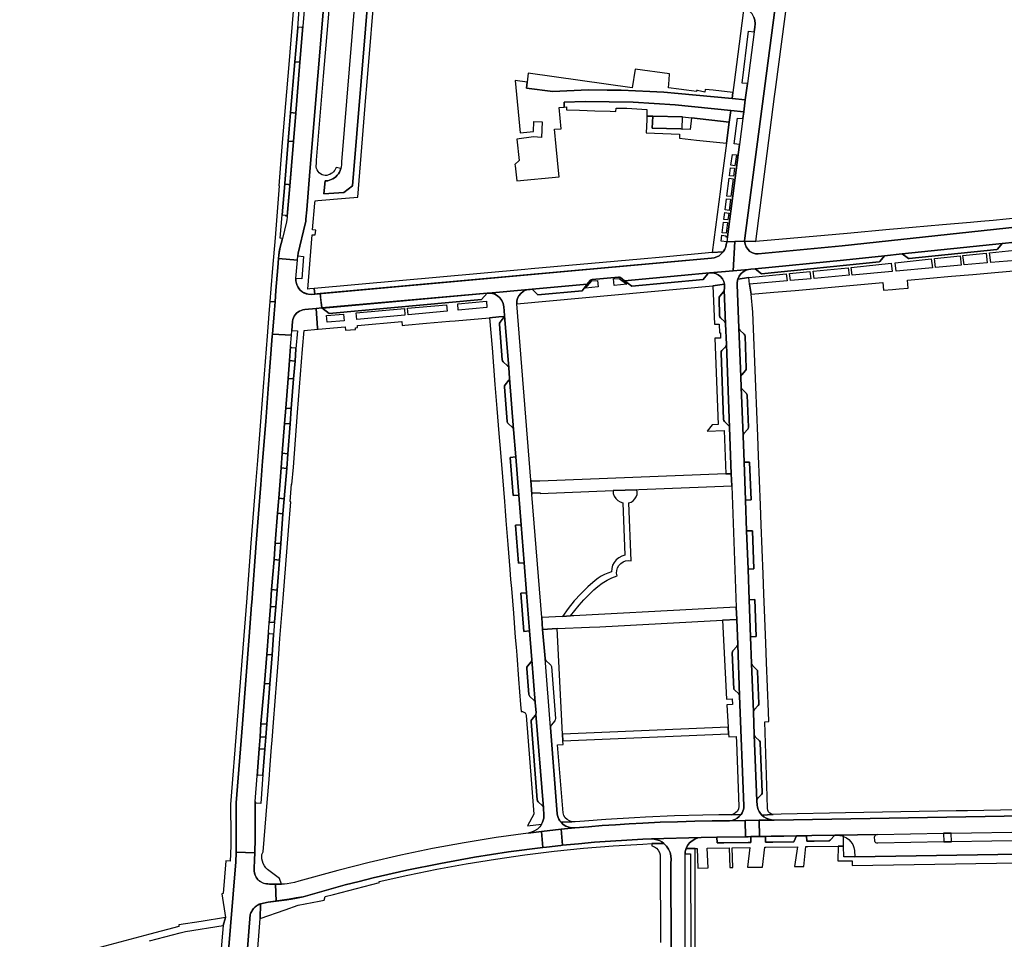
# Model space of a CAD drawing. Header units: metres. Extents: x 127325 to 135234, y 401140 to 409815.
# Tile 68 of 125: x 129285 to 129624, y 407645 to 407961. Entities that reach past the tile are written whole.
import ezdxf

# ---------------------------------------------------------------- set-up
doc = ezdxf.new("R2010")
doc.units = ezdxf.units.M
doc.layers.add('wegvakonderdelen', color=7, linetype='Continuous')

msp = doc.modelspace()

# ---------------------------------------------------------------- linework, layer by layer
at = {"layer": 'wegvakonderdelen'}
for points in [[(129381.43, 407986.93), (129378.06, 407945.84), (129375.84, 407918.98), (129374.65, 407904.05), (129374.8, 407904.03), (129373.34, 407886.16), (129372.44, 407875.66), (129371.84, 407868.54), (129371.51, 407864.26), (129373.33, 407864.09), (129373.65, 407868.01), (129374.31, 407875.95), (129374.59, 407879.03), (129374.69, 407880.19), (129374.81, 407881.34), (129375.05, 407882.44), (129375.9, 407885.97), (129375.09, 407885.99), (129375.82, 407894.04), (129376.71, 407904.78), (129376.71, 407904.8), (129377.88, 407919.44), (129378.7, 407929.19), (129378.71, 407929.29), (129380.18, 407946.79), (129381.15, 407958.51), (129382.48, 407975.83)], [(129384.3, 407975.44), (129382.95, 407959.03), (129382.94, 407958.95), (129381.93, 407946.63), (129380.49, 407929.11), (129379.66, 407919.29), (129378.4, 407903.99), (129377.55, 407893.66), (129377.53, 407893.19), (129377.44, 407892.44), (129377.3, 407891.66), (129375.9, 407885.97), (129375.05, 407882.44), (129374.96, 407882.08), (129374.88, 407881.72), (129374.76, 407880.95), (129374.69, 407880.19), (129374.59, 407879.03), (129381.08, 407878.51), (129381.13, 407879.12), (129381.16, 407879.51), (129381.21, 407879.91), (129381.34, 407880.83), (129383.75, 407890.99), (129383.89, 407891.76), (129383.97, 407892.53), (129384.25, 407895.77), (129385.31, 407908.94), (129388.07, 407941.95), (129391.16, 407979.14)], [(129391.16, 407979.14), (129388.07, 407941.95), (129385.31, 407908.94), (129384.25, 407895.77), (129383.97, 407892.53), (129383.89, 407891.76), (129383.75, 407890.99), (129381.34, 407880.83), (129381.21, 407879.91), (129383.16, 407879.76), (129382.53, 407872.06), (129380.55, 407872.18), (129380.54, 407871.31), (129380.68, 407870.46), (129380.96, 407869.64), (129381.38, 407868.88), (129381.93, 407868.21), (129382.57, 407867.65), (129383.3, 407867.21), (129384.09, 407866.9), (129384.92, 407866.72), (129385.77, 407866.69), (129387.01, 407866.79), (129386.82, 407868.69), (129385.35, 407868.6), (129384.61, 407868.5), (129386.13, 407887.18), (129387.16, 407887.19), (129387.35, 407888.84), (129386.27, 407888.96), (129387.06, 407898.04), (129387.15, 407898.89), (129388.08, 407898.97), (129397.63, 407899.79), (129401.82, 407900.15), (129404.63, 407934.55), (129404.96, 407938.53), (129408.02, 407976.05)], [(129406.01, 407976.22), (129400.07, 407904.01), (129396.98, 407901.74), (129390.2, 407901.26), (129390.64, 407905.78), (129391.47, 407905.83), (129392.09, 407905.98), (129392.68, 407906.19), (129393.24, 407906.47), (129393.78, 407906.81), (129394.27, 407907.2), (129394.75, 407907.67), (129395.16, 407908.19), (129395.52, 407908.76), (129395.81, 407909.36), (129396.02, 407910), (129394.35, 407910.32), (129394.27, 407910.1), (129394.17, 407909.89), (129394.06, 407909.69), (129393.94, 407909.49), (129393.81, 407909.3), (129393.48, 407908.91), (129393.1, 407908.56), (129392.69, 407908.26), (129392.24, 407908.01), (129391.76, 407907.82), (129391.21, 407907.65), (129390.63, 407907.6), (129390.06, 407907.68), (129389.52, 407907.88), (129389.03, 407908.2), (129388.58, 407908.57), (129388.19, 407909.01), (129387.88, 407909.51), (129387.66, 407910.05), (129387.52, 407910.62), (129387.6, 407912.09), (129387.66, 407912.9), (129390.08, 407941.86), (129393.21, 407979.34)], [(129401.45, 407976.47), (129396.28, 407912.34), (129396.21, 407911.32), (129396.13, 407910.61), (129396.02, 407910), (129395.81, 407909.36), (129395.52, 407908.76), (129395.16, 407908.19), (129394.75, 407907.67), (129394.27, 407907.2), (129393.78, 407906.81), (129393.24, 407906.47), (129392.68, 407906.19), (129392.09, 407905.98), (129391.47, 407905.83), (129390.64, 407905.78), (129390.2, 407901.26), (129396.98, 407901.74), (129400.07, 407904.01), (129406.01, 407976.22)], [(129538.17, 407962.18), (129538.52, 407961.04), (129538.65, 407959.86), (129538.53, 407958.67), (129538.32, 407957.07), (129536, 407939.25), (129535.27, 407933.63), (129534.74, 407929.56), (129534.44, 407927.25), (129533.28, 407918.31), (129529.13, 407886.47), (129528.91, 407884.79), (129528.91, 407884.76), (129531.65, 407884.86), (129535.03, 407884.99), (129535.03, 407885.21), (129535.04, 407885.42), (129535.06, 407885.64), (129535.08, 407885.85), (129535.12, 407886.06), (129545.3, 407963.71)], [(129629.58, 407893.01), (129620.63, 407892.16), (129616.35, 407891.76), (129612.79, 407891.45), (129603.17, 407890.6), (129587.67, 407889.22), (129584.92, 407888.97), (129570.34, 407887.68), (129562.49, 407886.98), (129538.91, 407884.89), (129535.03, 407884.99), (129535.19, 407883.98), (129535.56, 407883.03), (129536.13, 407882.19), (129536.88, 407881.49), (129537.76, 407880.98), (129538.73, 407880.67), (129539.75, 407880.59), (129568.62, 407883.45), (129629.26, 407889.9)], [(129628.22, 407884.69), (129623.73, 407884.22), (129622.1, 407882.2), (129621.9, 407882.12), (129591.73, 407878.98), (129591.42, 407879.04), (129589.32, 407880.61), (129583.18, 407879.97), (129581.55, 407878), (129581.37, 407877.87), (129540.84, 407873.74), (129538.62, 407875.52), (129537.19, 407875.38), (129536.4, 407875.3), (129535.4, 407874.99), (129534.49, 407874.48), (129533.71, 407873.77), (129533.11, 407872.92), (129532.7, 407871.96), (129536.45, 407872.46), (129549.38, 407873.75), (129549.7, 407871.33), (129536.67, 407870.16), (129537.26, 407866.72), (129545.06, 407867.42), (129552.41, 407868.07), (129560.05, 407868.76), (129567.49, 407869.42), (129575.05, 407870.09), (129582.62, 407870.77), (129582.89, 407868.09), (129585.98, 407868.37), (129588.28, 407868.55), (129591.36, 407868.82), (129591.11, 407871.53), (129598.77, 407872.22), (129598.77, 407872.22), (129606.29, 407872.9), (129613.64, 407873.56), (129621.24, 407874.24), (129628.99, 407874.94)], [(129628.4, 407878.4), (129619.76, 407877.62), (129619.32, 407880.99), (129628.12, 407881.92)], [(129356.09, 407625.43), (129358.89, 407660.17), (129359.79, 407671.33), (129359.85, 407672.1), (129359.91, 407673.59), (129359.93, 407674.61), (129359.95, 407677.47), (129359.98, 407680.76), (129359.93, 407691.56), (129362.09, 407718.8), (129364.43, 407748.88), (129365.26, 407759.78), (129365.32, 407760.61), (129366.9, 407781), (129368.44, 407801.16), (129369.08, 407809.3), (129370.15, 407822.92), (129371.01, 407834.21), (129372.41, 407852.28), (129372.46, 407852.96), (129373.01, 407860.02), (129373.33, 407864.09), (129371.51, 407864.26), (129371.51, 407864.26), (129371.18, 407860.01), (129370.59, 407852.26), (129369.22, 407834.86), (129368.31, 407822.87), (129367.25, 407809.43), (129366.62, 407801.16), (129366.29, 407796.97), (129365.06, 407781.04), (129363.48, 407760.68), (129362.56, 407749.26), (129360.2, 407718.62), (129358.05, 407691.07), (129358.13, 407680.1), (129358.09, 407677.05), (129358.05, 407673.9), (129357.93, 407671.47), (129356.37, 407671.6), (129355.46, 407660.44), (129355.06, 407660.25), (129356.27, 407652.13), (129355.47, 407649.37), (129353.93, 407630.8)], [(129514.61, 407639.95), (129514.51, 407674.05), (129514.54, 407674.43), (129514.59, 407674.79), (129514.67, 407675.16), (129514.76, 407675.52), (129514.89, 407675.87), (129515.39, 407676.89), (129516.07, 407677.79), (129516.92, 407678.54), (129517.89, 407679.12), (129518.96, 407679.5), (129520.08, 407679.67), (129502.99, 407679.24), (129503.91, 407679.14), (129504.8, 407678.92), (129505.67, 407678.59), (129506.48, 407678.15), (129507.22, 407677.6), (129508.11, 407676.72), (129508.82, 407675.7), (129509.35, 407674.56), (129509.66, 407673.35), (129509.76, 407672.11), (129509.63, 407670.86), (129509.74, 407640.17)], [(129509.74, 407640.17), (129509.63, 407670.86), (129509.76, 407672.11), (129509.66, 407673.35), (129509.35, 407674.56), (129508.82, 407675.7), (129508.11, 407676.72), (129507.22, 407677.6), (129503.06, 407677.55), (129503.12, 407676.79), (129503.96, 407676.49), (129504.7, 407675.99), (129505.3, 407675.33), (129505.72, 407674.55), (129505.93, 407673.68), (129505.93, 407672.79), (129506.03, 407643.49)], [(129634.04, 407678.66), (129606.27, 407678.18), (129603.59, 407678.14), (129580.86, 407677.75), (129580.54, 407677.75), (129580.24, 407677.86), (129580, 407678.08), (129579.85, 407678.36), (129579.82, 407678.68), (129579.81, 407679.79), (129579.85, 407680.08), (129579.98, 407680.34), (129580.18, 407680.55), (129580.44, 407680.69), (129580.73, 407680.74), (129566.99, 407680.48), (129567.43, 407680.46), (129567.86, 407680.4), (129568.28, 407680.32), (129568.7, 407680.2), (129569.11, 407680.05), (129570.07, 407679.57), (129570.93, 407678.93), (129571.66, 407678.14), (129572.24, 407677.24), (129572.65, 407676.26), (129572.88, 407675.21), (129572.93, 407673.02), (129650.35, 407674.33)], [(129363.15, 407632.65), (129364.82, 407653.13), (129364.92, 407653.44), (129365.03, 407653.74), (129365.15, 407654.03), (129365.3, 407654.31), (129365.46, 407654.58), (129365.9, 407655.18), (129366.41, 407655.7), (129366.99, 407656.16), (129367.63, 407656.52), (129368.31, 407656.8), (129368.88, 407656.95), (129369.34, 407657.03), (129371.03, 407657.35), (129373.7, 407657.76), (129373.45, 407663.59), (129371.43, 407663.66), (129370.81, 407663.68), (129370.02, 407663.77), (129369.26, 407663.99), (129368.54, 407664.34), (129367.89, 407664.79), (129367.33, 407665.35), (129366.86, 407665.99), (129366.5, 407666.69), (129366.26, 407667.44), (129366.14, 407668.23), (129366.16, 407669.02), (129366.25, 407672.03), (129366.33, 407674.4), (129359.93, 407674.61), (129359.93, 407674.61), (129359.91, 407673.59), (129359.85, 407672.1), (129359.79, 407671.33), (129358.89, 407660.17), (129356.09, 407625.43)], [(129518.04, 407640.8), (129518.01, 407648.7), (129517.99, 407654.82), (129517.98, 407657.59), (129517.96, 407669.12), (129517.95, 407675.9), (129514.89, 407675.87), (129514.76, 407675.52), (129514.67, 407675.16), (129514.59, 407674.79), (129514.54, 407674.43), (129514.51, 407674.05), (129516.37, 407674.06), (129516.52, 407639.98)], [(129367.08, 407637.03), (129368.26, 407651.78), (129368.31, 407656.8), (129367.92, 407656.66), (129367.54, 407656.48), (129367.17, 407656.27), (129366.83, 407656.04), (129366.5, 407655.78), (129366.04, 407655.34), (129365.64, 407654.85), (129365.3, 407654.31), (129365.03, 407653.74), (129364.82, 407653.13), (129363.15, 407632.65)], [(129330.14, 407644.09), (129340.68, 407646.86), (129342.55, 407647.26), (129355.47, 407649.37), (129356.27, 407652.13), (129347.93, 407650.8), (129340.22, 407649.58), (129340.24, 407649.02), (129330.22, 407646.41), (129285.42, 407634.41)]]:
    msp.add_lwpolyline(points, dxfattribs=at)
for points in [[(129545.33, 407934.8), (129545.62, 407937.24), (129550.01, 407970.29), (129543.35, 407971.11), (129542.85, 407967.76), (129543.51, 407967.06), (129544.09, 407966.3), (129544.59, 407965.48), (129544.99, 407964.62), (129545.3, 407963.71), (129535.12, 407886.06), (129535.08, 407885.85), (129535.06, 407885.64), (129535.04, 407885.42), (129535.03, 407885.21), (129535.03, 407884.99), (129538.91, 407884.89), (129545.33, 407934.8)], [(129534.83, 407965.4), (129534.56, 407963.57), (129532.73, 407949.42), (129531.45, 407939.59), (129531.02, 407936.18), (129530.78, 407934.1), (129535.27, 407933.63), (129536, 407939.25), (129534.18, 407939.44), (129536.4, 407957.27), (129538.32, 407957.07), (129538.53, 407958.67), (129538.65, 407959.86), (129538.52, 407961.04), (129538.17, 407962.18), (129537.59, 407963.22), (129536.83, 407964.13), (129535.89, 407964.87), (129534.83, 407965.4)], [(129381.35, 407958.69), (129381.22, 407958.65), (129381.15, 407958.51), (129380.18, 407946.79), (129381.93, 407946.63), (129382.94, 407958.95), (129382.82, 407958.73), (129382.77, 407958.69), (129382.7, 407958.66), (129382.64, 407958.63), (129382.57, 407958.62), (129382.5, 407958.62), (129381.35, 407958.69)], [(129380.18, 407946.79), (129378.71, 407929.29), (129380.49, 407929.11), (129381.93, 407946.63), (129380.18, 407946.79)], [(129509.08, 407940.55), (129509.21, 407942.62), (129497.36, 407944.19), (129496.36, 407937.85), (129460.54, 407942.89), (129460.14, 407939.77), (129459.95, 407937.73), (129468.96, 407936.58), (129481.17, 407937.12), (129487.67, 407937), (129492.57, 407936.94), (129497.46, 407936.79), (129502.36, 407936.57), (129507.24, 407936.26), (129512.13, 407935.88), (129530.78, 407934.1), (129531.02, 407936.18), (129524.16, 407937.03), (129521.43, 407937.25), (129521.31, 407936.28), (129518.85, 407936.83), (129518.47, 407936.87), (129518.43, 407936.52), (129514.97, 407937), (129512.35, 407937.33), (129508.78, 407937.81), (129509.08, 407940.55)], [(129487.67, 407937), (129481.17, 407937.12), (129468.96, 407936.58), (129459.95, 407937.73), (129460.14, 407939.77), (129456.06, 407940.34), (129457.7, 407922.32), (129462.38, 407922.8), (129462.51, 407926.22), (129465.35, 407926.09), (129465.1, 407920.71), (129462.3, 407920.89), (129456.64, 407920.17), (129457.35, 407912.72), (129455.95, 407911.45), (129455.99, 407910.97), (129456.57, 407905.75), (129471.15, 407907.1), (129471.05, 407908.14), (129470.12, 407917.59), (129469.53, 407923.53), (129471.92, 407923.64), (129471.23, 407930.98), (129472.88, 407931.12), (129472.94, 407932.85), (129480.13, 407933.13), (129496.65, 407932.87), (129511.08, 407931.9), (129530.31, 407929.98), (129534.74, 407929.56), (129535.27, 407933.63), (129530.78, 407934.1), (129512.13, 407935.88), (129507.24, 407936.26), (129502.36, 407936.57), (129497.46, 407936.79), (129492.57, 407936.94), (129487.67, 407937)], [(129530.31, 407929.98), (129511.08, 407931.9), (129496.65, 407932.87), (129480.13, 407933.13), (129472.94, 407932.85), (129472.88, 407931.12), (129473.73, 407931.2), (129473.72, 407930.24), (129478.22, 407930.08), (129483.45, 407929.9), (129488.72, 407929.72), (129490.72, 407929.7), (129490.75, 407930.84), (129494.42, 407930.75), (129501.4, 407930.39), (129501.35, 407928.06), (129503.38, 407928.03), (129513.63, 407927.79), (129516.71, 407927.47), (129529.75, 407925.92), (129530.31, 407929.98)], [(129378.71, 407929.29), (129377.88, 407919.44), (129379.66, 407919.29), (129380.49, 407929.11), (129378.71, 407929.29)], [(129534.44, 407927.25), (129534.74, 407929.56), (129530.31, 407929.98), (129529.75, 407925.92), (129528.75, 407918.73), (129526.98, 407904.96), (129526.72, 407902.96), (129523.91, 407881.09), (129527.62, 407881.29), (129527.92, 407881.73), (129528.18, 407882.19), (129528.4, 407882.68), (129528.56, 407883.19), (129528.68, 407883.71), (129528.91, 407884.76), (129528.91, 407884.79), (129526.93, 407885.04), (129527.19, 407887.03), (129528.58, 407886.85), (129528.54, 407886.55), (129529.13, 407886.47), (129533.28, 407918.31), (129531.45, 407918.51), (129532.54, 407927.37), (129534.44, 407927.25)], [(129529.75, 407925.92), (129516.71, 407927.47), (129516.32, 407923.43), (129513.48, 407923.52), (129513.1, 407923.65), (129503.24, 407923.87), (129503.38, 407928.03), (129501.35, 407928.06), (129501.32, 407926.78), (129501.17, 407922.31), (129512.59, 407921.85), (129512.58, 407920.5), (129518.42, 407919.75), (129528.75, 407918.73), (129529.75, 407925.92)], [(129513.63, 407927.79), (129503.38, 407928.03), (129503.24, 407923.87), (129513.1, 407923.65), (129513.48, 407923.52), (129513.63, 407927.79)], [(129379.66, 407919.29), (129377.88, 407919.44), (129376.71, 407904.8), (129376.72, 407904.74), (129376.75, 407904.68), (129376.8, 407904.63), (129376.85, 407904.6), (129376.92, 407904.59), (129377.98, 407904.48), (129378.11, 407904.45), (129378.22, 407904.39), (129378.31, 407904.3), (129378.37, 407904.19), (129378.4, 407904.06), (129379.66, 407919.29)], [(129530.33, 407911.14), (129530.81, 407914.86), (129532.2, 407914.69), (129531.72, 407910.98), (129530.33, 407911.14)], [(129529.86, 407907.54), (129530.21, 407910.25), (129531.6, 407910.09), (129531.25, 407907.38), (129529.86, 407907.54)], [(129378.4, 407904.06), (129378.37, 407904.19), (129378.31, 407904.3), (129378.22, 407904.39), (129378.11, 407904.45), (129377.98, 407904.48), (129376.92, 407904.59), (129376.86, 407904.6), (129376.8, 407904.62), (129376.76, 407904.67), (129376.72, 407904.72), (129376.71, 407904.78), (129375.82, 407894.04), (129376.98, 407893.93), (129376.98, 407893.69), (129377.55, 407893.66), (129378.4, 407904.06)], [(129528.94, 407900.51), (129529.74, 407906.65), (129531.13, 407906.49), (129530.33, 407900.33), (129528.94, 407900.51)], [(129528.32, 407895.75), (129528.83, 407899.62), (129530.21, 407899.44), (129529.71, 407895.57), (129528.32, 407895.75)], [(129529.6, 407894.68), (129529.29, 407892.3), (129527.9, 407892.48), (129528.21, 407894.86), (129529.6, 407894.68)], [(129527.3, 407887.92), (129527.78, 407891.59), (129529.17, 407891.41), (129528.69, 407887.74), (129527.3, 407887.92)], [(129623.73, 407884.22), (129628.22, 407884.69), (129636.98, 407885.62), (129637.22, 407890.69), (129629.26, 407889.9), (129568.62, 407883.45), (129539.75, 407880.59), (129538.73, 407880.67), (129537.76, 407880.98), (129536.88, 407881.49), (129536.13, 407882.19), (129535.56, 407883.03), (129535.19, 407883.98), (129535.03, 407884.99), (129531.65, 407884.86), (129531.1, 407874.83), (129536.4, 407875.3), (129537.19, 407875.38), (129538.62, 407875.52), (129569.06, 407878.49), (129583.18, 407879.97), (129589.32, 407880.61), (129623.73, 407884.22)], [(129493.63, 407871.35), (129522.98, 407874.12), (129523.08, 407874.13), (129531.1, 407874.83), (129531.65, 407884.86), (129528.91, 407884.76), (129528.68, 407883.71), (129528.56, 407883.19), (129528.4, 407882.68), (129528.18, 407882.19), (129527.92, 407881.73), (129527.62, 407881.29), (129526.99, 407880.59), (129526.25, 407880), (129525.42, 407879.55), (129524.52, 407879.25), (129523.59, 407879.1), (129388.92, 407866.96), (129389.16, 407864.47), (129389.29, 407863.2), (129389.43, 407861.99), (129389.51, 407862.03), (129389.72, 407861.97), (129446.39, 407867.09), (129446.82, 407867.13), (129460.59, 407868.33), (129461.2, 407868.38), (129461.85, 407868.44), (129480.85, 407870.2), (129481.88, 407871.47), (129482.17, 407871.72), (129482.56, 407871.83), (129491.61, 407872.64), (129491.93, 407872.61), (129492.26, 407872.44), (129493.63, 407871.35)], [(129623.73, 407884.22), (129589.32, 407880.61), (129591.42, 407879.04), (129591.73, 407878.98), (129621.9, 407882.12), (129622.1, 407882.2), (129623.73, 407884.22)], [(129523.59, 407879.1), (129524.52, 407879.25), (129525.42, 407879.55), (129526.25, 407880), (129526.99, 407880.59), (129527.62, 407881.29), (129523.91, 407881.09), (129506.84, 407879.54), (129499.22, 407878.86), (129461.49, 407875.44), (129459.33, 407875.25), (129386.82, 407868.69), (129387.01, 407866.79), (129523.59, 407879.1)], [(129610.21, 407880.03), (129618.16, 407880.87), (129618.6, 407877.52), (129610.63, 407876.8), (129610.21, 407880.03)], [(129372.46, 407852.96), (129378.99, 407852.63), (129379.13, 407854.29), (129379.39, 407857.38), (129379.5, 407858), (129379.69, 407858.6), (129379.97, 407859.16), (129380.31, 407859.69), (129380.73, 407860.16), (129381.22, 407860.57), (129381.76, 407860.91), (129382.35, 407861.18), (129382.96, 407861.35), (129383.6, 407861.44), (129387.52, 407861.82), (129389.43, 407861.99), (129388.92, 407866.96), (129385.77, 407866.69), (129384.71, 407866.75), (129383.68, 407867.04), (129382.73, 407867.54), (129381.91, 407868.23), (129381.26, 407869.08), (129380.8, 407870.04), (129380.68, 407870.46), (129380.59, 407870.88), (129380.54, 407871.31), (129380.53, 407871.75), (129380.55, 407872.18), (129381.08, 407878.51), (129374.59, 407879.03), (129374.31, 407875.95), (129373.65, 407868.01), (129373.33, 407864.09), (129373.01, 407860.02), (129372.46, 407852.96)], [(129583.18, 407879.97), (129569.06, 407878.49), (129538.62, 407875.52), (129540.84, 407873.74), (129581.37, 407877.87), (129581.55, 407878), (129583.18, 407879.97)], [(129572.05, 407873.35), (129571.71, 407875.98), (129585.55, 407877.45), (129585.84, 407874.59), (129572.05, 407873.35)], [(129599.3, 407878.89), (129599.7, 407875.83), (129587.18, 407874.7), (129586.91, 407877.59), (129599.3, 407878.89)], [(129600.39, 407879.01), (129609.23, 407879.93), (129609.65, 407876.72), (129600.79, 407875.92), (129600.39, 407879.01)], [(129524.07, 407869.67), (129528.1, 407870.14), (129527.84, 407871.11), (129527.38, 407872.01), (129526.75, 407872.78), (129525.96, 407873.41), (129525.06, 407873.85), (129524.09, 407874.1), (129523.08, 407874.13), (129522.98, 407874.12), (129522.56, 407873.93), (129522.24, 407873.67), (129520.79, 407871.78), (129496.15, 407869.5), (129493.63, 407871.35), (129492.26, 407872.44), (129491.93, 407872.61), (129491.61, 407872.64), (129482.56, 407871.83), (129482.17, 407871.72), (129481.88, 407871.47), (129480.85, 407870.2), (129479.12, 407867.92), (129463.88, 407866.54), (129461.85, 407868.44), (129461.2, 407868.38), (129460.59, 407868.33), (129459.63, 407868.08), (129458.74, 407867.63), (129457.96, 407867), (129457.33, 407866.23), (129456.88, 407865.35), (129456.62, 407864.39), (129456.56, 407863.39), (129524.07, 407869.67)], [(129522.98, 407874.12), (129493.63, 407871.35), (129496.15, 407869.5), (129520.79, 407871.78), (129522.24, 407873.67), (129522.56, 407873.93), (129522.98, 407874.12)], [(129540.98, 407687.4), (129540.47, 407687.99), (129540.04, 407688.63), (129539.69, 407689.33), (129539.45, 407690.06), (129539.3, 407690.82), (129539.22, 407692.33), (129538.36, 407715.05), (129538.07, 407722.9), (129537.43, 407739.61), (129537.1, 407748.75), (129536.6, 407761.55), (129536.21, 407772.08), (129535.7, 407785.25), (129535.33, 407795.83), (129534.83, 407808.87), (129534.49, 407818), (129533.86, 407834.7), (129533.75, 407838.32), (129533.09, 407855.03), (129532.52, 407870.12), (129532.5, 407870.49), (129532.51, 407870.86), (129532.55, 407871.23), (129532.61, 407871.6), (129532.7, 407871.96), (129533.11, 407872.92), (129533.71, 407873.77), (129534.49, 407874.48), (129535.4, 407874.99), (129536.4, 407875.3), (129531.1, 407874.83), (129523.08, 407874.13), (129524.09, 407874.1), (129525.06, 407873.85), (129525.96, 407873.41), (129526.75, 407872.78), (129527.38, 407872.01), (129527.84, 407871.11), (129528.1, 407870.14), (129528.14, 407869.77), (129528.15, 407869.39), (129528.13, 407869.02), (129528.09, 407868.64), (129528.01, 407868.28), (129528.49, 407856.57), (129528.77, 407849.41), (129529.88, 407820.8), (129530.45, 407804.85), (129530.6, 407800.71), (129532.16, 407758.97), (129532.33, 407754.73), (129532.65, 407746.14), (129533.32, 407728.45), (129534.77, 407690.58), (129534.73, 407689.94), (129534.61, 407689.31), (129534.41, 407688.71), (129534.15, 407688.13), (129533.81, 407687.59), (129533.2, 407686.89), (129532.48, 407686.31), (129531.67, 407685.86), (129530.79, 407685.57), (129529.88, 407685.44), (129535.19, 407685.52), (129540.01, 407685.6), (129545.22, 407685.68), (129544.28, 407685.75), (129543.37, 407685.96), (129542.5, 407686.31), (129541.7, 407686.8), (129540.98, 407687.4)], [(129550.78, 407871.43), (129550.46, 407873.86), (129557.45, 407874.55), (129557.78, 407872.06), (129550.78, 407871.43)], [(129558.98, 407872.17), (129558.66, 407874.67), (129570.69, 407875.87), (129571.03, 407873.26), (129558.98, 407872.17)], [(129480.22, 407868.8), (129482.48, 407871.33), (129484.37, 407871.51), (129484.59, 407869.28), (129480.22, 407868.8)], [(129494.51, 407870.16), (129490.13, 407869.77), (129489.91, 407872.01), (129491.8, 407872.2), (129494.51, 407870.16)], [(129543.21, 407722.89), (129542.88, 407731.48), (129542.55, 407739.89), (129542.31, 407746.62), (129541.98, 407755.19), (129541.65, 407763.6), (129541.39, 407770.33), (129541.07, 407778.89), (129540.75, 407787.31), (129540.5, 407794.06), (129540.18, 407802.64), (129539.86, 407811.09), (129539.61, 407817.82), (129539.28, 407826.4), (129538.95, 407834.8), (129537.82, 407860.5), (129537.26, 407866.72), (129536.67, 407870.16), (129536.45, 407872.46), (129532.7, 407871.96), (129532.61, 407871.6), (129532.55, 407871.23), (129532.51, 407870.86), (129532.5, 407870.49), (129532.52, 407870.12), (129533.09, 407855.03), (129533.16, 407854.67), (129533.4, 407854.32), (129534.87, 407852.94), (129535.1, 407852.65), (129535.18, 407852.28), (129535.62, 407841.23), (129535.54, 407840.87), (129535.37, 407840.44), (129534.05, 407839.02), (129533.8, 407838.71), (129533.75, 407838.32), (129533.86, 407834.7), (129533.94, 407834.31), (129534.18, 407834.03), (129535.73, 407832.58), (129535.96, 407831.92), (129536.32, 407820.91), (129536.31, 407820.52), (129536.12, 407820.22), (129534.76, 407818.72), (129534.55, 407818.4), (129534.49, 407818), (129534.83, 407808.87), (129536.77, 407808.91), (129537.28, 407795.93), (129535.33, 407795.83), (129535.7, 407785.25), (129537.69, 407785.32), (129538.16, 407772.18), (129536.21, 407772.08), (129536.6, 407761.55), (129538.55, 407761.58), (129539.05, 407748.85), (129537.1, 407748.75), (129537.43, 407739.61), (129537.51, 407739.21), (129537.75, 407738.94), (129539.18, 407737.54), (129539.43, 407737.22), (129539.5, 407736.83), (129539.93, 407725.81), (129539.88, 407725.45), (129539.69, 407725.1), (129538.32, 407723.62), (129538.12, 407723.3), (129538.07, 407722.9), (129538.36, 407715.05), (129538.43, 407714.66), (129538.67, 407714.34), (129540.12, 407712.98), (129540.35, 407712.65), (129540.44, 407712.27), (129541.09, 407695.26), (129541.03, 407694.85), (129540.84, 407694.53), (129539.5, 407693.05), (129539.29, 407692.72), (129539.22, 407692.33), (129539.3, 407690.82), (129539.45, 407690.06), (129539.69, 407689.33), (129540.04, 407688.63), (129540.47, 407687.99), (129540.98, 407687.4), (129544.89, 407687.61), (129544.27, 407687.73), (129543.73, 407688.03), (129543.29, 407688.48), (129543.02, 407689.04), (129542.93, 407689.66), (129542.79, 407693.76), (129541.96, 407719.53), (129543.35, 407719.65), (129543.21, 407722.89)], [(129470.5, 407687.86), (129468.15, 407717.6), (129466.3, 407741.29), (129465.49, 407751.25), (129465.16, 407755.44), (129461.8, 407797.82), (129461.41, 407802.74), (129456.56, 407863.39), (129456.62, 407864.39), (129456.88, 407865.35), (129457.33, 407866.23), (129457.96, 407867), (129458.74, 407867.63), (129459.63, 407868.08), (129460.59, 407868.33), (129446.82, 407867.13), (129447.93, 407867.05), (129448.99, 407866.73), (129449.97, 407866.18), (129450.8, 407865.44), (129451.46, 407864.54), (129451.9, 407863.52), (129452.12, 407862.42), (129452.23, 407860.99), (129452.36, 407859.43), (129453.79, 407841.43), (129454.08, 407837.84), (129455.48, 407820.2), (129456.21, 407810.7), (129457.28, 407797.6), (129458.08, 407787.34), (129459.14, 407774.22), (129459.96, 407763.97), (129460.99, 407750.78), (129461.78, 407740.87), (129462.95, 407726.19), (129463.24, 407722.62), (129463.17, 407722.17), (129465.79, 407689.92), (129465.83, 407689.59), (129465.95, 407687.72), (129465.95, 407687.01), (129465.86, 407686.31), (129465.7, 407685.62), (129465.46, 407684.95), (129465.14, 407684.32), (129464.49, 407683.38), (129463.67, 407682.57), (129462.72, 407681.92), (129461.67, 407681.46), (129460.55, 407681.2), (129465.05, 407681.76), (129471.88, 407682.54), (129476.6, 407682.98), (129475.54, 407682.99), (129474.49, 407683.2), (129473.5, 407683.59), (129472.61, 407684.17), (129471.84, 407684.91), (129471.44, 407685.43), (129471.1, 407685.99), (129470.83, 407686.59), (129470.63, 407687.21), (129470.5, 407687.86)], [(129480.85, 407870.2), (129461.85, 407868.44), (129463.88, 407866.54), (129479.12, 407867.92), (129480.85, 407870.2)], [(129528.1, 407870.14), (129524.07, 407869.67), (129524.63, 407856.38), (129526.28, 407856.47), (129526.42, 407853.48), (129526.72, 407853.47), (129526.75, 407851.59), (129524.83, 407851.55), (129525.95, 407821.87), (129523.91, 407821.78), (129522.09, 407819.55), (129527.96, 407819.8), (129528.56, 407804.87), (129530.45, 407804.85), (129529.88, 407820.8), (129529.78, 407821.18), (129529.53, 407821.5), (129528.09, 407822.88), (129527.84, 407823.21), (129527.77, 407823.59), (129526.9, 407846.58), (129526.96, 407846.98), (129527.17, 407847.31), (129528.52, 407848.79), (129528.69, 407849.09), (129528.77, 407849.41), (129528.49, 407856.57), (129528.4, 407856.89), (129528.19, 407857.21), (129526.72, 407858.58), (129526.48, 407858.95), (129526.43, 407859.3), (129526.25, 407865.32), (129526.31, 407865.69), (129526.5, 407866.01), (129527.76, 407867.53), (129527.97, 407867.88), (129528.01, 407868.28), (129528.09, 407868.64), (129528.13, 407869.02), (129528.15, 407869.39), (129528.14, 407869.77), (129528.1, 407870.14)], [(129528.01, 407868.28), (129527.97, 407867.88), (129527.76, 407867.53), (129526.5, 407866.01), (129526.31, 407865.69), (129526.25, 407865.32), (129526.43, 407859.3), (129526.48, 407858.95), (129526.72, 407858.58), (129528.19, 407857.21), (129528.4, 407856.89), (129528.49, 407856.57), (129528.01, 407868.28)], [(129446.82, 407867.13), (129446.39, 407867.09), (129444.46, 407864.9), (129391.98, 407860.14), (129389.43, 407861.99), (129387.52, 407861.82), (129388.02, 407855.01), (129388.04, 407854.73), (129388.21, 407854.74), (129397.51, 407855.56), (129397.6, 407854.31), (129401.1, 407854.63), (129401.08, 407855.21), (129401.76, 407855.26), (129401.68, 407855.94), (129416.95, 407857.33), (129417.08, 407855.97), (129418.08, 407856.06), (129425.52, 407856.72), (129433.4, 407857.42), (129435.32, 407857.61), (129447.24, 407858.62), (129450.38, 407858.97), (129452.32, 407859.12), (129452.36, 407859.43), (129452.23, 407860.99), (129452.12, 407862.42), (129451.9, 407863.52), (129451.46, 407864.54), (129450.8, 407865.44), (129449.97, 407866.18), (129448.99, 407866.73), (129447.93, 407867.05), (129446.82, 407867.13)], [(129446.39, 407867.09), (129389.43, 407861.99), (129391.98, 407860.14), (129444.46, 407864.9), (129446.39, 407867.09)], [(129446.28, 407862.12), (129436.45, 407861.24), (129436.25, 407863.46), (129446.11, 407864.34), (129446.28, 407862.12)], [(129387.52, 407861.82), (129383.6, 407861.44), (129382.96, 407861.35), (129382.35, 407861.18), (129381.76, 407860.91), (129381.22, 407860.57), (129380.73, 407860.16), (129380.31, 407859.69), (129379.97, 407859.16), (129379.69, 407858.6), (129379.5, 407858), (129379.39, 407857.38), (129379.13, 407854.29), (129381.11, 407854.15), (129380.53, 407847.92), (129380.23, 407843.72), (129379.7, 407837.6), (129378.9, 407827.35), (129378.54, 407822.09), (129377.73, 407811.82), (129377.35, 407806.78), (129376.51, 407796.31), (129376.08, 407791.13), (129375.32, 407780.88), (129374.86, 407775.22), (129374.07, 407764.86), (129373.64, 407759.1), (129373.2, 407753.95), (129372.87, 407749.49), (129372.34, 407742.57), (129371.57, 407732.62), (129370.48, 407718.65), (129370.12, 407714.25), (129369.8, 407710.06), (129369.13, 407701.39), (129368.4, 407691.41), (129366.91, 407691.53), (129366.77, 407691.57), (129366.66, 407691.65), (129366.57, 407691.77), (129366.51, 407691.9), (129366.49, 407692.04), (129366.45, 407691.32), (129366.51, 407679.37), (129366.33, 407674.4), (129366.25, 407672.03), (129366.16, 407669.02), (129366.16, 407668.03), (129366.36, 407667.06), (129366.76, 407666.15), (129367.33, 407665.34), (129368.05, 407664.67), (129368.89, 407664.15), (129369.38, 407663.97), (129369.88, 407663.83), (129370.39, 407663.73), (129370.91, 407663.67), (129371.43, 407663.66), (129373.45, 407663.59), (129375.57, 407663.58), (129374.91, 407665.59), (129370.79, 407668.6), (129370.2, 407669.23), (129369.7, 407669.93), (129369.31, 407670.7), (129369.02, 407671.51), (129368.85, 407672.35), (129368.78, 407673.85), (129369.29, 407674.78), (129370.66, 407691.74), (129371.3, 407699.65), (129371.64, 407704.67), (129372.15, 407710.72), (129372.36, 407713.23), (129372.82, 407719.23), (129373.97, 407734), (129374.57, 407741.16), (129375.04, 407748.18), (129376.15, 407762.02), (129377.54, 407779.54), (129377.99, 407785.4), (129378.8, 407795.29), (129378.58, 407795.36), (129379, 407801.32), (129379.18, 407801.26), (129379.66, 407807.14), (129381.1, 407826.05), (129382.85, 407847.81), (129383.32, 407854.23), (129388.04, 407854.73), (129388.02, 407855.01), (129387.52, 407861.82)], [(129418.09, 407859.56), (129401.47, 407858.03), (129401.25, 407860.28), (129417.9, 407861.78), (129418.09, 407859.56)], [(129432.56, 407860.9), (129419.13, 407859.67), (129418.93, 407861.89), (129432.35, 407863.09), (129432.56, 407860.9)], [(129397.16, 407857.6), (129391.24, 407857.07), (129391.05, 407859.38), (129396.95, 407859.9), (129397.16, 407857.6)], [(129451.53, 407857.98), (129452.12, 407858.69), (129452.31, 407859.03), (129452.32, 407859.12), (129450.38, 407858.97), (129447.24, 407858.62), (129448.07, 407848.22), (129449.06, 407835.68), (129449.72, 407827.44), (129450.42, 407818.72), (129450.94, 407812.25), (129451.62, 407803.9), (129452.32, 407795.31), (129452.57, 407792.16), (129452.82, 407788.87), (129453.49, 407780.53), (129454.19, 407771.93), (129454.47, 407768.53), (129454.72, 407765.45), (129455.4, 407756.97), (129456.07, 407748.49), (129456.35, 407745.18), (129456.57, 407742.51), (129457.2, 407734.24), (129457.87, 407725.52), (129458.07, 407723.02), (129458.58, 407723.03), (129459.06, 407722.87), (129459.46, 407722.56), (129459.72, 407722.13), (129459.83, 407721.63), (129461.67, 407698.18), (129462.49, 407687.69), (129460.32, 407683.64), (129465.14, 407684.32), (129465.46, 407684.95), (129465.7, 407685.62), (129465.86, 407686.31), (129465.95, 407687.01), (129465.95, 407687.72), (129465.83, 407689.59), (129465.79, 407689.92), (129465.7, 407690.3), (129465.47, 407690.61), (129463.97, 407691.92), (129463.73, 407692.24), (129463.63, 407692.62), (129461.5, 407719.57), (129461.53, 407719.95), (129461.72, 407720.31), (129463.01, 407721.84), (129463.17, 407722.17), (129463.24, 407722.62), (129462.95, 407726.19), (129462.86, 407726.59), (129462.62, 407726.89), (129461.12, 407728.22), (129460.91, 407728.46), (129460.77, 407728.91), (129460.05, 407737.88), (129460.07, 407738.28), (129460.27, 407738.62), (129461.57, 407740.14), (129461.74, 407740.47), (129461.78, 407740.87), (129460.99, 407750.78), (129459.04, 407750.64), (129458.02, 407763.8), (129459.96, 407763.97), (129459.14, 407774.22), (129457.18, 407774.1), (129456.14, 407787.2), (129458.08, 407787.34), (129457.28, 407797.6), (129455.32, 407797.45), (129454.28, 407810.52), (129456.21, 407810.7), (129455.48, 407820.2), (129455.38, 407820.56), (129455.13, 407820.89), (129453.63, 407822.2), (129453.39, 407822.49), (129453.26, 407822.88), (129452.31, 407834.85), (129452.35, 407835.22), (129452.56, 407835.58), (129453.85, 407837.09), (129454.03, 407837.42), (129454.08, 407837.84), (129453.79, 407841.43), (129453.69, 407841.83), (129453.42, 407842.11), (129451.93, 407843.44), (129451.68, 407843.75), (129451.57, 407844.11), (129450.61, 407856.41), (129450.65, 407856.79), (129450.84, 407857.13), (129451.53, 407857.98)], [(129453.79, 407841.43), (129452.36, 407859.43), (129452.32, 407859.12), (129452.31, 407859.03), (129452.12, 407858.69), (129451.53, 407857.98), (129450.84, 407857.13), (129450.65, 407856.79), (129450.61, 407856.41), (129451.57, 407844.11), (129451.68, 407843.75), (129451.93, 407843.44), (129453.42, 407842.11), (129453.69, 407841.83), (129453.79, 407841.43)], [(129533.09, 407855.03), (129533.75, 407838.32), (129533.8, 407838.71), (129534.05, 407839.02), (129535.37, 407840.44), (129535.54, 407840.87), (129535.62, 407841.23), (129535.18, 407852.28), (129535.1, 407852.65), (129534.87, 407852.94), (129533.4, 407854.32), (129533.16, 407854.67), (129533.09, 407855.03)], [(129359.93, 407674.61), (129366.33, 407674.4), (129366.51, 407679.37), (129366.45, 407691.32), (129366.49, 407692.04), (129367.18, 407700.85), (129367.18, 407700.87), (129367.9, 407710.17), (129368.24, 407714.37), (129368.48, 407718.79), (129369.69, 407732.73), (129370.48, 407742.7), (129371.04, 407750.28), (129371.04, 407750.31), (129371.05, 407750.44), (129371.29, 407753.46), (129371.76, 407759.25), (129372.18, 407765.01), (129372.99, 407775.36), (129373.43, 407781.05), (129374.22, 407791.33), (129374.62, 407796.46), (129375.44, 407806.92), (129375.82, 407811.97), (129376.63, 407822.23), (129377.03, 407827.48), (129377.85, 407837.76), (129378.32, 407843.88), (129378.67, 407848.71), (129378.99, 407852.63), (129372.46, 407852.96), (129372.41, 407852.28), (129371.01, 407834.21), (129370.15, 407822.92), (129369.08, 407809.3), (129368.44, 407801.16), (129366.9, 407781), (129365.32, 407760.61), (129365.26, 407759.78), (129364.43, 407748.88), (129362.09, 407718.8), (129359.93, 407691.56), (129359.98, 407680.76), (129359.95, 407677.47), (129359.93, 407674.61)], [(129378.67, 407848.71), (129378.32, 407843.88), (129380.23, 407843.72), (129380.53, 407847.92), (129380.52, 407847.98), (129380.5, 407848.04), (129380.46, 407848.09), (129380.41, 407848.12), (129380.35, 407848.14), (129379.1, 407848.22), (129378.96, 407848.25), (129378.84, 407848.33), (129378.74, 407848.43), (129378.68, 407848.57), (129378.67, 407848.71)], [(129528.77, 407849.41), (129528.69, 407849.09), (129528.52, 407848.79), (129527.17, 407847.31), (129526.96, 407846.98), (129526.9, 407846.58), (129527.77, 407823.59), (129527.84, 407823.21), (129528.09, 407822.88), (129529.53, 407821.5), (129529.78, 407821.18), (129529.88, 407820.8), (129528.77, 407849.41)], [(129378.32, 407843.88), (129377.85, 407837.76), (129379.7, 407837.6), (129380.23, 407843.72), (129378.32, 407843.88)], [(129377.85, 407837.76), (129377.03, 407827.48), (129378.9, 407827.35), (129379.7, 407837.6), (129377.85, 407837.76)], [(129454.08, 407837.84), (129454.03, 407837.42), (129453.85, 407837.09), (129452.56, 407835.58), (129452.35, 407835.22), (129452.31, 407834.85), (129453.26, 407822.88), (129453.39, 407822.49), (129453.63, 407822.2), (129455.13, 407820.89), (129455.38, 407820.56), (129455.48, 407820.2), (129454.08, 407837.84)], [(129533.86, 407834.7), (129534.49, 407818), (129534.55, 407818.4), (129534.76, 407818.72), (129536.12, 407820.22), (129536.31, 407820.52), (129536.32, 407820.91), (129535.96, 407831.92), (129535.73, 407832.58), (129534.18, 407834.03), (129533.94, 407834.31), (129533.86, 407834.7)], [(129377.03, 407827.48), (129376.63, 407822.23), (129378.54, 407822.09), (129378.9, 407827.35), (129377.03, 407827.48)], [(129376.63, 407822.23), (129375.82, 407811.97), (129377.73, 407811.82), (129378.54, 407822.09), (129376.63, 407822.23)], [(129375.82, 407811.97), (129375.44, 407806.92), (129377.35, 407806.78), (129377.73, 407811.82), (129375.82, 407811.97)], [(129456.21, 407810.7), (129454.28, 407810.52), (129455.32, 407797.45), (129457.28, 407797.6), (129456.21, 407810.7)], [(129375.44, 407806.92), (129374.62, 407796.46), (129376.51, 407796.31), (129377.35, 407806.78), (129375.44, 407806.92)], [(129534.83, 407808.87), (129535.33, 407795.83), (129537.28, 407795.93), (129536.77, 407808.91), (129534.83, 407808.87)], [(129530.45, 407804.85), (129528.56, 407804.87), (129464.51, 407802.37), (129461.91, 407802.34), (129461.77, 407802.35), (129461.64, 407802.41), (129461.54, 407802.49), (129461.46, 407802.61), (129461.41, 407802.74), (129461.8, 407797.82), (129461.83, 407797.97), (129461.9, 407798.11), (129462.01, 407798.22), (129462.14, 407798.3), (129462.29, 407798.33), (129464.64, 407798.35), (129464.62, 407798.12), (129489.72, 407799.1), (129490.02, 407799.12), (129497.96, 407799.43), (129498.62, 407799.45), (129530.6, 407800.71), (129530.45, 407804.85)], [(129374.62, 407796.46), (129374.22, 407791.33), (129376.08, 407791.13), (129376.51, 407796.31), (129374.62, 407796.46)], [(129495.17, 407794.91), (129495.97, 407795.18), (129496.69, 407795.63), (129497.28, 407796.23), (129497.73, 407796.95), (129498, 407797.75), (129498.07, 407798.59), (129497.96, 407799.43), (129489.72, 407799.1), (129489.8, 407798.13), (129490.12, 407797.21), (129490.64, 407796.39), (129491.34, 407795.71), (129492.19, 407795.22), (129493.13, 407794.95), (129493.81, 407776.87), (129492.72, 407776.55), (129491.71, 407776.02), (129490.83, 407775.3), (129490.11, 407774.41), (129489.58, 407773.4), (129489.26, 407772.31), (129489.17, 407771.18), (129487.97, 407770.74), (129486.81, 407770.21), (129485.69, 407769.6), (129484.62, 407768.91), (129483.6, 407768.14), (129481.06, 407765.94), (129478.66, 407763.6), (129476.39, 407761.13), (129474.26, 407758.53), (129472.29, 407755.82), (129475.09, 407755.97), (129476.56, 407757.86), (129478.1, 407759.7), (129479.71, 407761.49), (129481.37, 407763.22), (129483.09, 407764.9), (129484.51, 407766.15), (129486.03, 407767.27), (129487.65, 407768.24), (129489.35, 407769.08), (129491.12, 407769.75), (129490.96, 407770.69), (129491.01, 407771.64), (129491.27, 407772.55), (129491.74, 407773.37), (129492.38, 407774.07), (129493.17, 407774.6), (129494.05, 407774.94), (129494.99, 407775.07), (129495.94, 407774.98), (129495.17, 407794.91)], [(129374.22, 407791.33), (129373.43, 407781.05), (129375.32, 407780.88), (129376.08, 407791.13), (129374.22, 407791.33)], [(129458.08, 407787.34), (129456.14, 407787.2), (129457.18, 407774.1), (129459.14, 407774.22), (129458.08, 407787.34)], [(129535.7, 407785.25), (129536.21, 407772.08), (129538.16, 407772.18), (129537.69, 407785.32), (129535.7, 407785.25)], [(129373.43, 407781.05), (129372.99, 407775.36), (129374.86, 407775.22), (129375.32, 407780.88), (129373.43, 407781.05)], [(129372.99, 407775.36), (129372.18, 407765.01), (129374.07, 407764.86), (129374.86, 407775.22), (129372.99, 407775.36)], [(129372.18, 407765.01), (129371.76, 407759.25), (129373.64, 407759.1), (129374.07, 407764.86), (129372.18, 407765.01)], [(129459.96, 407763.97), (129458.02, 407763.8), (129459.04, 407750.64), (129460.99, 407750.78), (129459.96, 407763.97)], [(129371.76, 407759.25), (129371.29, 407753.46), (129371.32, 407753.6), (129371.4, 407753.72), (129371.5, 407753.8), (129371.63, 407753.86), (129371.77, 407753.87), (129372.99, 407753.77), (129373.13, 407753.81), (129373.2, 407753.95), (129373.64, 407759.1), (129371.76, 407759.25)], [(129532.16, 407758.97), (129519.07, 407758.28), (129517.01, 407758.18), (129478.32, 407756.14), (129476.27, 407756.03), (129475.09, 407755.97), (129472.29, 407755.82), (129465.16, 407755.44), (129465.49, 407751.25), (129470.54, 407751.59), (129481.63, 407752.15), (129485.17, 407752.22), (129527.46, 407754.48), (129532.33, 407754.73), (129532.16, 407758.97)], [(129536.6, 407761.55), (129537.1, 407748.75), (129539.05, 407748.85), (129538.55, 407761.58), (129536.6, 407761.55)], [(129533.81, 407687.59), (129534.15, 407688.13), (129534.41, 407688.71), (129534.61, 407689.31), (129534.73, 407689.94), (129534.77, 407690.58), (129533.32, 407728.45), (129533.25, 407728.81), (129533, 407729.14), (129531.54, 407730.49), (129531.32, 407730.78), (129530.77, 407743.2), (129530.83, 407743.6), (129531.03, 407743.94), (129532.38, 407745.4), (129532.6, 407745.76), (129532.65, 407746.14), (129532.33, 407754.73), (129527.46, 407754.48), (129528.81, 407727.28), (129530.74, 407727.38), (129530.82, 407725.46), (129528.89, 407725.37), (129529.34, 407717.7), (129529.47, 407715.4), (129529.54, 407714.29), (129532.13, 407714.4), (129532.2, 407712.45), (129533.04, 407690.36), (129532.9, 407689.51), (129532.53, 407688.74), (129531.94, 407688.11), (129531.2, 407687.67), (129530.37, 407687.47), (129533.81, 407687.59)], [(129371.04, 407750.28), (129370.48, 407742.7), (129372.34, 407742.57), (129372.87, 407749.49), (129372.82, 407749.63), (129372.7, 407749.71), (129371.45, 407749.84), (129371.38, 407749.85), (129371.32, 407749.87), (129371.26, 407749.9), (129371.2, 407749.94), (129371.15, 407749.99), (129371.11, 407750.04), (129371.08, 407750.09), (129371.06, 407750.15), (129371.05, 407750.21), (129371.04, 407750.28)], [(129470.54, 407751.59), (129465.49, 407751.25), (129466.3, 407741.29), (129466.37, 407740.93), (129466.59, 407740.58), (129468.12, 407739.26), (129468.36, 407738.97), (129468.49, 407738.58), (129469.89, 407720.61), (129469.83, 407720.21), (129469.65, 407719.89), (129468.4, 407718.34), (129468.2, 407718.01), (129468.15, 407717.6), (129470.5, 407687.86), (129470.63, 407687.21), (129470.83, 407686.59), (129471.1, 407685.99), (129471.44, 407685.43), (129471.84, 407684.91), (129475.54, 407685.1), (129474.69, 407685.38), (129473.92, 407685.85), (129473.28, 407686.49), (129472.81, 407687.26), (129472.53, 407688.11), (129470.73, 407710.17), (129470.62, 407711.57), (129472.51, 407711.69), (129472.45, 407712.99), (129472.34, 407715.29), (129470.54, 407751.59)], [(129532.65, 407746.14), (129532.6, 407745.76), (129532.38, 407745.4), (129531.03, 407743.94), (129530.83, 407743.6), (129530.77, 407743.2), (129531.32, 407730.78), (129531.54, 407730.49), (129533, 407729.14), (129533.25, 407728.81), (129533.32, 407728.45), (129532.65, 407746.14)], [(129370.48, 407742.7), (129369.69, 407732.73), (129371.57, 407732.62), (129372.34, 407742.57), (129370.48, 407742.7)], [(129461.78, 407740.87), (129461.74, 407740.47), (129461.57, 407740.14), (129460.27, 407738.62), (129460.07, 407738.28), (129460.05, 407737.88), (129460.77, 407728.91), (129460.91, 407728.46), (129461.12, 407728.22), (129462.62, 407726.89), (129462.86, 407726.59), (129462.95, 407726.19), (129461.78, 407740.87)], [(129537.43, 407739.61), (129538.07, 407722.9), (129538.12, 407723.3), (129538.32, 407723.62), (129539.69, 407725.1), (129539.88, 407725.45), (129539.93, 407725.81), (129539.5, 407736.83), (129539.43, 407737.22), (129539.18, 407737.54), (129537.75, 407738.94), (129537.51, 407739.21), (129537.43, 407739.61)], [(129369.69, 407732.73), (129368.48, 407718.79), (129370.48, 407718.65), (129371.57, 407732.62), (129369.69, 407732.73)], [(129463.17, 407722.17), (129463.01, 407721.84), (129461.72, 407720.31), (129461.53, 407719.95), (129461.5, 407719.57), (129463.63, 407692.62), (129463.73, 407692.24), (129463.97, 407691.92), (129465.47, 407690.61), (129465.7, 407690.3), (129465.79, 407689.92), (129463.17, 407722.17)], [(129368.48, 407718.79), (129368.24, 407714.37), (129370.12, 407714.25), (129370.48, 407718.65), (129368.48, 407718.79)], [(129529.47, 407715.4), (129529.34, 407717.7), (129472.34, 407715.29), (129472.45, 407712.99), (129529.47, 407715.4)], [(129538.36, 407715.05), (129539.22, 407692.33), (129539.29, 407692.72), (129539.5, 407693.05), (129540.84, 407694.53), (129541.03, 407694.85), (129541.09, 407695.26), (129540.44, 407712.27), (129540.35, 407712.65), (129540.12, 407712.98), (129538.67, 407714.34), (129538.43, 407714.66), (129538.36, 407715.05)], [(129368.24, 407714.37), (129367.9, 407710.17), (129369.8, 407710.06), (129370.12, 407714.25), (129368.24, 407714.37)], [(129367.9, 407710.17), (129367.18, 407700.87), (129367.2, 407700.94), (129367.22, 407701), (129367.25, 407701.06), (129367.29, 407701.11), (129367.34, 407701.16), (129367.39, 407701.2), (129367.45, 407701.23), (129367.52, 407701.26), (129367.59, 407701.27), (129367.66, 407701.28), (129368.9, 407701.19), (129369.04, 407701.23), (129369.13, 407701.39), (129369.8, 407710.06), (129367.9, 407710.17)], [(129533.81, 407687.59), (129530.37, 407687.47), (129530.04, 407687.46), (129526.11, 407687.43), (129520.67, 407687.35), (129510.85, 407687.09), (129500.9, 407686.68), (129497.06, 407686.48), (129487.27, 407685.86), (129479.88, 407685.31), (129476.66, 407685.04), (129476.43, 407685.03), (129476.21, 407685.02), (129475.99, 407685.04), (129475.76, 407685.06), (129475.54, 407685.1), (129471.84, 407684.91), (129472.61, 407684.17), (129473.5, 407683.59), (129474.49, 407683.2), (129475.54, 407682.99), (129476.6, 407682.98), (129481.28, 407683.38), (129485.95, 407683.75), (129490.63, 407684.08), (129495.31, 407684.37), (129499.99, 407684.63), (129505.97, 407684.9), (129511.94, 407685.11), (129517.92, 407685.27), (129523.9, 407685.38), (129529.88, 407685.44), (129530.79, 407685.57), (129531.67, 407685.86), (129532.48, 407686.31), (129533.2, 407686.89), (129533.81, 407687.59)], [(129634.94, 407689.12), (129628.75, 407689.18), (129611.83, 407688.91), (129607.88, 407688.8), (129569.74, 407688.13), (129547.62, 407687.74), (129544.89, 407687.61), (129540.98, 407687.4), (129541.7, 407686.8), (129542.5, 407686.31), (129543.37, 407685.96), (129544.28, 407685.75), (129545.22, 407685.68), (129545.26, 407685.68), (129631.01, 407687.17), (129631.09, 407687.17), (129631.97, 407687.27), (129632.82, 407687.53), (129633.62, 407687.93), (129634.33, 407688.47), (129634.94, 407689.12)], [(129535.19, 407685.52), (129529.88, 407685.44), (129523.9, 407685.38), (129517.92, 407685.27), (129511.94, 407685.11), (129505.97, 407684.9), (129499.99, 407684.63), (129495.31, 407684.37), (129490.63, 407684.08), (129485.95, 407683.75), (129481.28, 407683.38), (129476.6, 407682.98), (129471.88, 407682.54), (129472.32, 407676.98), (129477.84, 407677.53), (129483.37, 407678.01), (129488.9, 407678.44), (129494.44, 407678.8), (129499.98, 407679.1), (129502.99, 407679.24), (129520.08, 407679.67), (129525.41, 407679.76), (129535.32, 407679.93), (129535.19, 407685.52)], [(129540.01, 407685.6), (129535.19, 407685.52), (129535.32, 407679.93), (129536.21, 407679.95), (129537.13, 407679.97), (129540.17, 407680.02), (129540.01, 407685.6)], [(129634.72, 407687.23), (129631.09, 407687.17), (129631.01, 407687.17), (129545.26, 407685.68), (129545.22, 407685.68), (129540.01, 407685.6), (129540.17, 407680.02), (129542.24, 407680.05), (129544.12, 407680.09), (129548.48, 407680.16), (129552.94, 407680.24), (129556.37, 407680.3), (129558.18, 407680.33), (129566.04, 407680.47), (129566.99, 407680.48), (129580.73, 407680.74), (129603.5, 407681.12), (129606.18, 407681.17), (129634.05, 407681.64), (129634.79, 407681.65), (129635.38, 407681.66), (129635.49, 407687.25), (129634.72, 407687.23)], [(129465.5, 407676.22), (129465.05, 407681.76), (129460.55, 407681.2), (129449.51, 407679.66), (129438.52, 407677.88), (129427.56, 407675.85), (129416.65, 407673.59), (129405.8, 407671.07), (129395, 407668.32), (129381.58, 407664.59), (129380.06, 407664.15), (129378.82, 407663.91), (129377.57, 407663.74), (129376.57, 407663.64), (129375.57, 407663.58), (129374.68, 407663.56), (129373.45, 407663.59), (129373.7, 407657.76), (129377.44, 407658.24), (129378.9, 407658.44), (129380.18, 407658.65), (129383.06, 407659.25), (129387.84, 407660.67), (129392.63, 407662.03), (129397.44, 407663.32), (129402.27, 407664.56), (129407.11, 407665.74), (129418.69, 407668.39), (129430.32, 407670.76), (129442, 407672.86), (129453.73, 407674.68), (129465.5, 407676.22)], [(129471.88, 407682.54), (129465.05, 407681.76), (129465.5, 407676.22), (129466.85, 407676.37), (129471.72, 407676.91), (129472.32, 407676.98), (129471.88, 407682.54)], [(129606.18, 407681.17), (129603.5, 407681.12), (129603.59, 407678.14), (129606.27, 407678.18), (129606.18, 407681.17)], [(129499.98, 407677.4), (129503.06, 407677.55), (129507.22, 407677.6), (129506.48, 407678.15), (129505.67, 407678.59), (129504.8, 407678.92), (129503.91, 407679.14), (129502.99, 407679.24), (129499.98, 407679.1), (129494.44, 407678.8), (129488.9, 407678.44), (129483.37, 407678.01), (129477.84, 407677.53), (129472.32, 407676.98), (129471.72, 407676.91), (129466.85, 407676.37), (129465.5, 407676.22), (129453.73, 407674.68), (129442, 407672.86), (129430.32, 407670.76), (129418.69, 407668.39), (129407.11, 407665.74), (129402.27, 407664.56), (129397.44, 407663.32), (129392.63, 407662.03), (129387.84, 407660.67), (129383.06, 407659.25), (129380.66, 407658.85), (129378.25, 407658.46), (129375.85, 407658.08), (129373.44, 407657.71), (129371.03, 407657.35), (129369.34, 407657.03), (129368.88, 407656.95), (129368.47, 407656.85), (129368.39, 407656.83), (129368.34, 407656.81), (129368.31, 407656.8), (129368.26, 407651.78), (129376.78, 407654.75), (129381.29, 407656.32), (129388.56, 407657.75), (129390.22, 407658.09), (129390.63, 407659.33), (129393.47, 407660.06), (129409.26, 407664.14), (129409.14, 407664.51), (129419.1, 407666.75), (129429.1, 407668.79), (129439.14, 407670.63), (129449.22, 407672.26), (129459.32, 407673.7), (129469.46, 407674.93), (129479.61, 407675.96), (129489.79, 407676.78), (129499.98, 407677.4)], [(129569.11, 407680.05), (129568.7, 407680.2), (129568.28, 407680.32), (129567.86, 407680.4), (129567.43, 407680.46), (129566.99, 407680.48), (129566.04, 407680.47), (129564.48, 407678.77), (129564.19, 407678.56), (129563.99, 407678.52), (129559.01, 407678.41), (129558.83, 407678.41), (129556.43, 407678.41), (129556.37, 407680.3), (129552.94, 407680.24), (129551.97, 407678.13), (129544.8, 407678.1), (129542.21, 407678.06), (129542.24, 407680.05), (129540.17, 407680.02), (129537.13, 407679.97), (129537.13, 407677.97), (129536.21, 407677.95), (129527.85, 407677.8), (129525.53, 407677.85), (129525.41, 407679.76), (129520.08, 407679.67), (129518.96, 407679.5), (129517.89, 407679.12), (129516.92, 407678.54), (129516.07, 407677.79), (129515.39, 407676.89), (129514.89, 407675.87), (129517.95, 407675.9), (129518.72, 407675.91), (129518.97, 407669.14), (129522.43, 407669.19), (129522.17, 407675.97), (129529.69, 407676.1), (129529.95, 407669.32), (129531, 407669.34), (129530.74, 407676.12), (129536.88, 407676.22), (129536.08, 407669.42), (129541.19, 407669.5), (129542, 407676.3), (129542.34, 407676.31), (129553.22, 407676.49), (129552.2, 407669.68), (129552.59, 407669.69), (129555.39, 407669.74), (129556.09, 407676.54), (129556.79, 407676.55), (129567.22, 407676.73), (129569.13, 407676.74), (129569.11, 407680.05)], [(129537.13, 407679.97), (129536.21, 407679.95), (129535.32, 407679.93), (129525.41, 407679.76), (129525.53, 407677.85), (129527.85, 407677.8), (129536.21, 407677.95), (129537.13, 407677.97), (129537.13, 407679.97)], [(129552.94, 407680.24), (129548.48, 407680.16), (129544.12, 407680.09), (129542.24, 407680.05), (129542.21, 407678.06), (129544.8, 407678.1), (129551.97, 407678.13), (129552.94, 407680.24)], [(129566.04, 407680.47), (129558.18, 407680.33), (129556.37, 407680.3), (129556.43, 407678.41), (129558.83, 407678.41), (129559.01, 407678.41), (129563.99, 407678.52), (129564.19, 407678.56), (129564.48, 407678.77), (129566.04, 407680.47)], [(129728.02, 407673.84), (129725.06, 407673.88), (129650.35, 407674.33), (129572.93, 407673.02), (129569.16, 407672.96), (129569.13, 407676.74), (129567.22, 407676.73), (129567.12, 407671.59), (129572.02, 407671.65), (129572.08, 407670.01), (129650.19, 407671.3), (129725.09, 407670.88), (129727.88, 407670.84), (129728.02, 407673.84)]]:
    msp.add_lwpolyline(points, close=True, dxfattribs=at)

doc.saveas('drawing.dxf')
